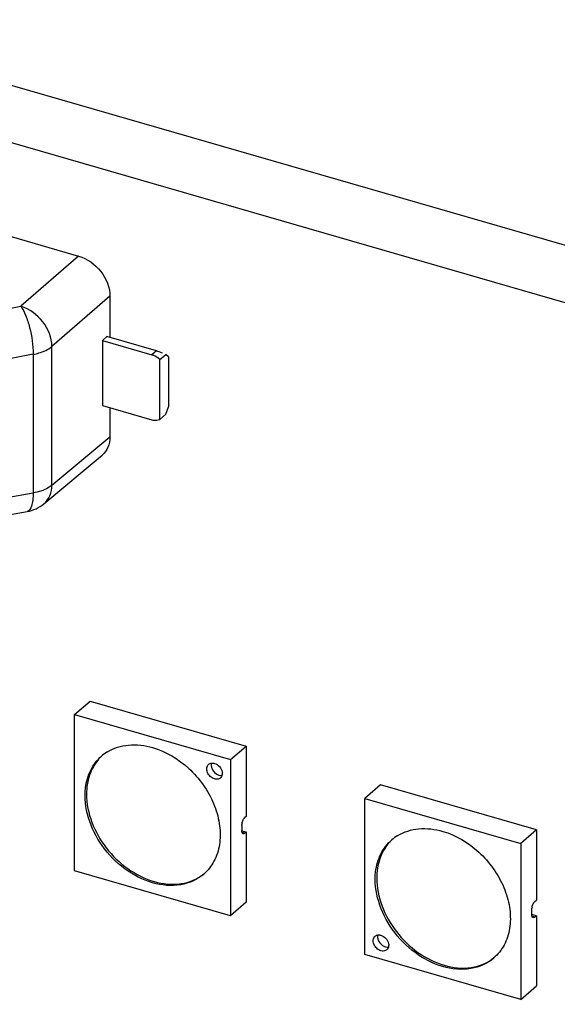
# Model space of a CAD drawing. Header units: millimetres. Extents: x 0 to 210, y 0 to 297.
# Tile 36 of 59: x 83.39 to 86.38, y 243.61 to 249.07. Entities that reach past the tile are written whole.
import ezdxf

# ---------------------------------------------------------------- set-up
doc = ezdxf.new("R2010")
doc.units = ezdxf.units.MM
doc.header["$LTSCALE"] = 19.36
doc.layers.get('0').update_dxf_attribs({"linetype": 'CONTINUOUS'})

msp = doc.modelspace()

# ---------------------------------------------------------------- linework, layer by layer
at = {"color": 7, "linetype": 'CONTINUOUS'}
for p, q in [((104.80864, 242.51219), (69.9659, 252.57042)), ((69.6909, 252.33227), (104.53364, 242.27403)), ((80.98985, 248.54852), (83.7167, 247.76135)), ((83.89101, 247.53783), (83.89101, 247.3093)), ((83.8741, 247.31418), (83.84872, 247.29264)), ((83.84872, 247.29264), (83.84872, 246.9318)), ((83.84872, 247.29264), (84.12359, 247.21329)), ((84.14859, 247.23494), (83.8741, 247.31418)), ((84.16689, 247.18636), (84.20022, 247.21522)), ((84.21639, 247.20122), (84.20022, 247.21522)), ((84.16689, 246.85438), (84.16689, 247.18636)), ((84.21639, 247.20122), (84.21639, 246.92525)), ((83.84872, 246.9318), (84.12359, 246.85245)), ((83.89101, 246.91959), (83.89101, 246.75841)), ((84.20022, 246.88325), (84.16689, 246.85438)), ((84.20022, 246.88325), (84.21639, 246.92525)), ((83.5242, 246.38655), (83.84715, 246.65587)), ((83.08735, 246.2828), (83.43075, 246.34317)), ((83.69477, 245.21572), (83.78143, 245.29078)), ((83.78143, 245.29078), (84.64745, 245.04078)), ((83.69477, 245.21601), (84.56078, 244.96602)), ((83.69477, 244.34971), (83.69477, 245.21572)), ((84.56078, 244.96602), (84.64745, 245.04107)), ((84.64774, 245.0407), (84.64774, 244.65099)), ((84.56107, 244.96564), (84.56107, 244.09963)), ((85.39262, 244.82596), (85.30596, 244.7509)), ((86.25864, 244.57567), (85.39262, 244.82567)), ((85.30567, 243.88468), (85.30567, 244.7507)), ((85.30596, 244.7509), (86.17197, 244.50091)), ((84.64774, 244.65099), (84.63957, 244.64392)), ((84.6229, 244.60062), (84.62325, 244.60672)), ((84.6229, 244.60062), (84.6229, 244.57175)), ((84.63029, 244.63098), (84.63292, 244.63576)), ((84.62285, 244.57157), (84.64774, 244.56439)), ((84.62322, 244.56643), (84.6229, 244.57175)), ((84.63957, 244.55732), (84.64774, 244.56439)), ((84.64774, 244.56439), (84.64774, 244.17468)), ((86.25864, 244.57567), (86.17197, 244.50062)), ((86.25864, 244.57567), (86.25864, 244.18596)), ((86.17197, 244.50062), (86.17197, 243.6346)), ((84.56078, 244.09942), (83.69477, 244.34942)), ((84.64745, 244.17448), (84.56078, 244.09942)), ((86.24119, 244.16595), (86.24385, 244.17079)), ((86.25047, 244.17889), (86.25864, 244.18596)), ((86.25893, 244.09928), (86.23375, 244.10655)), ((86.23381, 244.13559), (86.23415, 244.14169)), ((86.23381, 244.10672), (86.23381, 244.13559)), ((86.23415, 244.10122), (86.23381, 244.10672)), ((86.25864, 244.09936), (86.25047, 244.09229)), ((86.25864, 244.09936), (86.25864, 243.70965)), ((86.17197, 243.63431), (85.30596, 243.88431)), ((86.17197, 243.6346), (86.25864, 243.70965))]:
    msp.add_line(p, q, dxfattribs=at)
at = {"color": 9, "linetype": 'CONTINUOUS'}
for p, q in [((83.71671, 247.76135), (83.39633, 247.48254)), ((83.89101, 247.53783), (83.56844, 247.25922)), ((83.06818, 247.42088), (83.39633, 247.48254)), ((83.46452, 247.216), (83.16134, 247.15896)), ((83.46452, 247.216), (83.46452, 246.44618)), ((83.56844, 246.4894), (83.56844, 247.25922)), ((84.14859, 247.23494), (84.12359, 247.21329)), ((83.56844, 246.4894), (83.89101, 246.75841)), ((83.16134, 246.39288), (83.46452, 246.44618)), ((84.63957, 244.55732), (84.62419, 244.56176)), ((86.25076, 244.09221), (86.23509, 244.09673))]:
    msp.add_line(p, q, dxfattribs=at)
at = {"color": 7, "linetype": 'CONTINUOUS'}
for centre, radius, start, end in [((84.09999, 247.13179), 0.08485, 68.30493, 73.85244), ((84.00485, 244.79954), 0.24565, 121.23396, 130.87549), ((84.48533, 244.8858), 0.02851, 310.97589, 320.81198), ((84.6923, 244.59923), 0.06945, 168.6809, 173.81526), ((85.61604, 244.33443), 0.24565, 121.23396, 130.87549), ((84.25148, 244.51488), 0.24436, 310.89329, 313.46755), ((86.3032, 244.13421), 0.06945, 168.6809, 173.81526), ((85.40948, 243.93199), 0.02851, 310.97589, 320.81198), ((85.86267, 244.04976), 0.24436, 310.89329, 313.46755)]:
    msp.add_arc(centre, radius, start, end, dxfattribs=at)
msp.add_ellipse((84.19025, 247.19886), major_axis=(0.08296, -0.0379), ratio=0.2087122, start_param=8.0438117, end_param=8.4726432, dxfattribs=at)
for points, knots in [([(83.7167, 247.76135), (83.76487, 247.74775), (83.85041, 247.68548), (83.89101, 247.58677), (83.89101, 247.53783)], [0, 0, 0, 0, 0.50567, 1, 1, 1, 1]), ([(83.56844, 247.25922), (83.56825, 247.30779), (83.528, 247.4056), (83.44397, 247.46825), (83.39633, 247.48254)], [0, 0, 0, 0, 0.4940931, 1, 1, 1, 1]), ([(83.39633, 247.48254), (83.40712, 247.46743), (83.42566, 247.42882), (83.45331, 247.3405), (83.4643, 247.26624), (83.46452, 247.21601)], [0, 0, 0, 0, 0.2005047, 0.4574851, 1, 1, 1, 1]), ([(84.12359, 246.85245), (84.12737, 246.85136), (84.14164, 246.84829), (84.15719, 246.84991), (84.16689, 246.85438)], [0, 0, 0, 0, 0.2692578, 1, 1, 1, 1]), ([(83.89101, 246.75841), (83.89101, 246.73859), (83.88446, 246.69985), (83.86118, 246.66758), (83.84714, 246.65587)], [0, 0, 0, 0, 0.5201426, 1, 1, 1, 1]), ([(83.87748, 245.00958), (83.9123, 245.0307), (83.99753, 245.05656), (84.08463, 245.04545), (84.12778, 245.03299)], [0, 0, 0, 0, 0.4755772, 1, 1, 1, 1]), ([(84.12778, 245.03299), (84.20182, 245.01162), (84.34153, 244.92717), (84.45819, 244.76374), (84.50221, 244.61562), (84.5059, 244.50842), (84.47966, 244.4116), (84.44189, 244.35867), (84.41959, 244.33753)], [0, 0, 0, 0, 0.26249, 0.534669, 0.6640544, 0.7843363, 0.8953268, 1, 1, 1, 1]), ([(83.7551, 244.80934), (83.75928, 244.84351), (83.7777, 244.90937), (83.81957, 244.96404), (83.8441, 244.98528)], [0, 0, 0, 0, 0.5148367, 1, 1, 1, 1]), ([(83.82758, 244.96763), (83.80575, 244.94241), (83.7711, 244.88015), (83.76094, 244.81022), (83.76084, 244.77429)], [0, 0, 0, 0, 0.4814017, 1, 1, 1, 1]), ([(84.4713, 244.85877), (84.46262, 244.86128), (84.44625, 244.87126), (84.43051, 244.89379), (84.42562, 244.91951), (84.43308, 244.93511), (84.43856, 244.93987)], [0, 0, 0, 0, 0.2648693, 0.5389735, 0.7871756, 1, 1, 1, 1]), ([(84.43856, 244.93987), (84.44325, 244.94393), (84.45185, 244.94724), (84.46032, 244.94718), (84.46259, 244.94699)], [0, 0, 0, 0, 0.7324407, 1, 1, 1, 1]), ([(84.50403, 244.86428), (84.502, 244.86252), (84.49233, 244.85628), (84.47962, 244.85637), (84.4713, 244.85877)], [0, 0, 0, 0, 0.2365391, 1, 1, 1, 1]), ([(84.51373, 244.89843), (84.51427, 244.89558), (84.51545, 244.88506), (84.5123, 244.87376), (84.50743, 244.86779)], [0, 0, 0, 0, 0.2739303, 1, 1, 1, 1]), ([(84.12778, 244.28244), (84.07266, 244.29835), (83.96546, 244.35455), (83.80457, 244.51838), (83.74162, 244.69917), (83.7551, 244.80934)], [0, 0, 0, 0, 0.250743, 0.5148794, 1, 1, 1, 1]), ([(83.76084, 244.77429), (83.76055, 244.66857), (83.84774, 244.45494), (84.03205, 244.3197), (84.13611, 244.28966)], [0, 0, 0, 0, 0.4939506, 1, 1, 1, 1]), ([(85.48867, 244.54447), (85.52349, 244.56559), (85.60872, 244.59145), (85.69582, 244.58033), (85.73896, 244.56788)], [0, 0, 0, 0, 0.4755772, 1, 1, 1, 1]), ([(84.63033, 244.55416), (84.6294, 244.55443), (84.62502, 244.55701), (84.62372, 244.56253), (84.62322, 244.56643)], [0, 0, 0, 0, 0.1969999, 1, 1, 1, 1]), ([(84.63957, 244.55732), (84.63881, 244.55666), (84.63622, 244.55466), (84.63255, 244.55352), (84.63033, 244.55416)], [0, 0, 0, 0, 0.3032894, 1, 1, 1, 1]), ([(85.73896, 244.56788), (85.81301, 244.54651), (85.95272, 244.46206), (86.06938, 244.29863), (86.1134, 244.15051), (86.11709, 244.04331), (86.09085, 243.94649), (86.05308, 243.89356), (86.03078, 243.87242)], [0, 0, 0, 0, 0.26249, 0.534669, 0.6640544, 0.7843363, 0.8953268, 1, 1, 1, 1]), ([(85.36628, 244.34423), (85.37047, 244.3784), (85.38889, 244.44426), (85.43076, 244.49893), (85.45529, 244.52017)], [0, 0, 0, 0, 0.5148367, 1, 1, 1, 1]), ([(85.43877, 244.50252), (85.41694, 244.4773), (85.38229, 244.41504), (85.37213, 244.34511), (85.37203, 244.30918)], [0, 0, 0, 0, 0.4814017, 1, 1, 1, 1]), ([(84.41145, 244.33015), (84.37602, 244.29947), (84.28002, 244.25725), (84.17784, 244.26799), (84.12778, 244.28244)], [0, 0, 0, 0, 0.4735206, 1, 1, 1, 1]), ([(84.13611, 244.28966), (84.18435, 244.27573), (84.28248, 244.26485), (84.37585, 244.30233), (84.41134, 244.33038)], [0, 0, 0, 0, 0.5260642, 1, 1, 1, 1]), ([(85.73896, 243.81733), (85.68385, 243.83324), (85.57665, 243.88944), (85.41576, 244.05327), (85.35281, 244.23406), (85.36628, 244.34423)], [0, 0, 0, 0, 0.250743, 0.5148794, 1, 1, 1, 1]), ([(85.37203, 244.30918), (85.37174, 244.20346), (85.45893, 243.98983), (85.64324, 243.85459), (85.7473, 243.82455)], [0, 0, 0, 0, 0.4939506, 1, 1, 1, 1]), ([(86.24123, 244.08913), (86.24031, 244.0894), (86.23598, 244.09193), (86.23466, 244.09737), (86.23415, 244.10122)], [0, 0, 0, 0, 0.1975831, 1, 1, 1, 1]), ([(86.25047, 244.09229), (86.24971, 244.09163), (86.24712, 244.08963), (86.24345, 244.08849), (86.24123, 244.08913)], [0, 0, 0, 0, 0.3032894, 1, 1, 1, 1]), ([(85.39544, 243.90495), (85.38677, 243.90746), (85.3704, 243.91744), (85.35466, 243.93997), (85.34977, 243.96569), (85.35723, 243.98129), (85.36271, 243.98605)], [0, 0, 0, 0, 0.2648693, 0.5389735, 0.7871756, 1, 1, 1, 1]), ([(85.36271, 243.98605), (85.3674, 243.99012), (85.376, 243.99343), (85.38447, 243.99336), (85.38673, 243.99318)], [0, 0, 0, 0, 0.7324407, 1, 1, 1, 1]), ([(85.43788, 243.94461), (85.43842, 243.94176), (85.4396, 243.93124), (85.43645, 243.91994), (85.43158, 243.91397)], [0, 0, 0, 0, 0.2739303, 1, 1, 1, 1]), ([(85.42818, 243.91046), (85.42615, 243.9087), (85.41648, 243.90246), (85.40377, 243.90255), (85.39544, 243.90495)], [0, 0, 0, 0, 0.2365391, 1, 1, 1, 1]), ([(86.02264, 243.86504), (85.98721, 243.83436), (85.89121, 243.79214), (85.78903, 243.80288), (85.73896, 243.81733)], [0, 0, 0, 0, 0.4735206, 1, 1, 1, 1]), ([(85.7473, 243.82455), (85.79554, 243.81062), (85.89367, 243.79974), (85.98704, 243.83722), (86.02253, 243.86527)], [0, 0, 0, 0, 0.5260642, 1, 1, 1, 1])]:
    msp.add_open_spline(points, degree=3, knots=knots, dxfattribs=at)
at = {"color": 9, "linetype": 'CONTINUOUS'}
for points, knots in [([(83.46452, 247.216), (83.47502, 247.21792), (83.51164, 247.22638), (83.54782, 247.24172), (83.56844, 247.25922)], [0, 0, 0, 0, 0.2831603, 1, 1, 1, 1]), ([(83.46452, 246.44618), (83.46442, 246.43257), (83.46291, 246.40753), (83.45681, 246.37248), (83.4435, 246.34542), (83.43075, 246.34317)], [0, 0, 0, 0, 0.3632586, 0.6544565, 1, 1, 1, 1]), ([(83.56844, 246.4894), (83.56224, 246.48414), (83.53092, 246.46269), (83.49367, 246.45149), (83.46452, 246.44618)], [0, 0, 0, 0, 0.2153091, 1, 1, 1, 1]), ([(83.52422, 246.38657), (83.53829, 246.39831), (83.56163, 246.43068), (83.56834, 246.46949), (83.56844, 246.4894)], [0, 0, 0, 0, 0.4793667, 1, 1, 1, 1])]:
    msp.add_open_spline(points, degree=3, knots=knots, dxfattribs=at)
at = {"color": 7, "linetype": 'CONTINUOUS'}
for points in [[(84.16689, 247.18636), (84.15694, 247.19669), (84.14469, 247.20534), (84.13135, 247.21063)], [(83.43074, 246.34317), (83.46458, 246.34912), (83.49784, 246.36457), (83.52423, 246.38657)], [(84.45446, 244.94694), (84.45268, 244.94078), (84.45263, 244.93403), (84.45379, 244.92772)], [(84.45379, 244.92772), (84.45491, 244.92164), (84.45716, 244.91571), (84.46016, 244.9103)], [(84.46259, 244.94699), (84.46553, 244.94675), (84.46846, 244.94619), (84.4713, 244.94537)], [(84.4713, 244.94537), (84.49156, 244.93952), (84.50976, 244.91915), (84.51373, 244.89843)], [(84.46016, 244.9103), (84.46632, 244.89919), (84.47619, 244.88946), (84.48758, 244.88383)], [(84.48758, 244.88383), (84.49038, 244.88245), (84.4933, 244.88129), (84.49629, 244.88042)], [(84.49629, 244.88042), (84.50164, 244.87888), (84.50741, 244.87824), (84.51293, 244.87894)], [(84.63292, 244.63576), (84.63476, 244.63874), (84.63692, 244.64162), (84.63957, 244.64392)], [(84.62419, 244.61287), (84.62544, 244.61911), (84.62747, 244.62527), (84.63029, 244.63098)], [(86.2351, 244.14784), (86.23634, 244.15409), (86.23837, 244.16024), (86.24119, 244.16595)], [(86.24385, 244.17079), (86.24569, 244.17375), (86.24784, 244.17661), (86.25047, 244.17889)], [(85.37861, 243.99312), (85.37683, 243.98696), (85.37678, 243.98021), (85.37794, 243.9739)], [(85.38673, 243.99318), (85.38968, 243.99293), (85.39261, 243.99237), (85.39544, 243.99155)], [(85.39544, 243.99155), (85.41571, 243.9857), (85.43391, 243.96533), (85.43788, 243.94461)], [(85.37794, 243.9739), (85.37906, 243.96782), (85.38131, 243.96189), (85.38431, 243.95648)], [(85.38431, 243.95648), (85.39047, 243.94537), (85.40034, 243.93564), (85.41173, 243.93001)], [(85.41173, 243.93001), (85.41453, 243.92863), (85.41745, 243.92747), (85.42044, 243.9266)], [(85.42044, 243.9266), (85.42579, 243.92506), (85.43156, 243.92442), (85.43708, 243.92512)]]:
    msp.add_open_spline(points, degree=3, dxfattribs=at)

doc.saveas('drawing.dxf')
